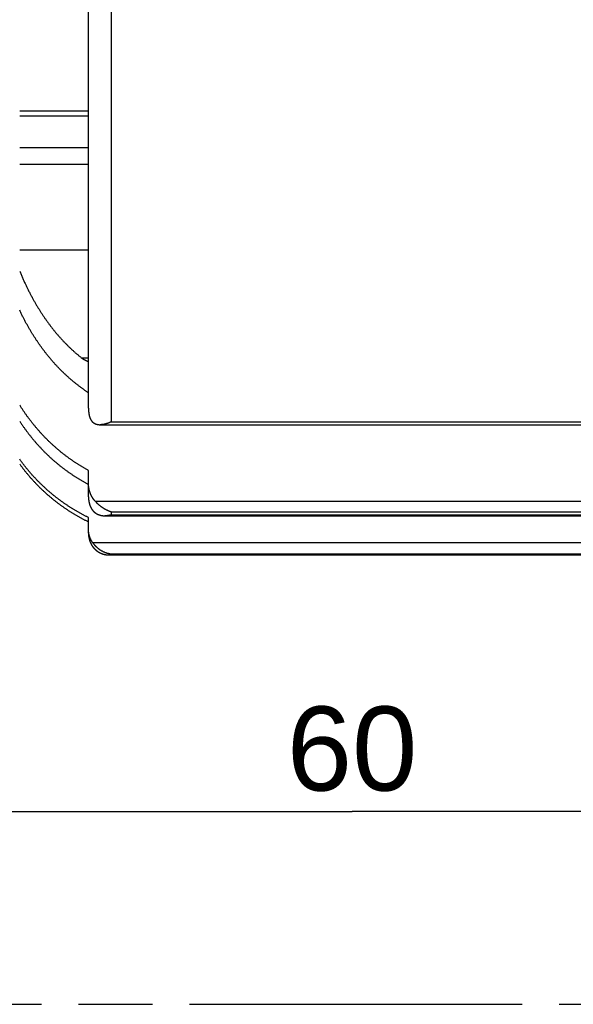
# Model space of a CAD drawing. Header units: millimetres. Extents: x 0 to 210, y 0 to 297.
# Tile 27 of 48: x 107 to 122, y 132 to 158. Entities that reach past the tile are written whole.
import ezdxf
from ezdxf.enums import TextEntityAlignment as Align

# ---------------------------------------------------------------- set-up
doc = ezdxf.new("R2010")
doc.units = ezdxf.units.MM
doc.header["$LTSCALE"] = 19.36
doc.linetypes.add('PHANTOM', pattern=[0.8, 0.45, -0.05, 0.1, -0.05, 0.1, -0.05])
doc.layers.get('0').update_dxf_attribs({"linetype": 'CONTINUOUS'})
doc.layers.add('DEFAULT_3', color=7, linetype='PHANTOM')
doc.layers.add('Z_DIM_2D', color=7, linetype='CONTINUOUS')
doc.styles.add('TEXTSTYLE_3', font='helveticaneueltw1g-ltcn.otf')
doc.dimstyles.new('DIMSTYLE_1', dxfattribs={"dimtxt": 2.2, "dimasz": 3.5, "dimexe": 1.5, "dimexo": 0, "dimgap": 0.55, "dimtad": 1, "dimlfac": 1.666667, "dimdsep": 46, "dimtxsty": 'TEXTSTYLE_3', "dimcen": 0.09, "dimclrt": 5, "dimadec": 0, "dimazin": 0, "dimtp": 0.3, "dimtm": 0.3, "dimtfac": 1, "dimtofl": 0, "dimtmove": 0, "dimatfit": 3, "dimfxl": 0, "dimtolj": 1, "dimarcsym": 0})

# ---------------------------------------------------------------- blocks, each defined once
blk = doc.blocks.new('*D2')
at = {"layer": 'Z_DIM_2D', "color": 2, "linetype": 'Continuous'}
for p, q in [((98.163, 158.128), (98.163, 135.925)), ((134.163, 147.986), (134.163, 135.925)), ((98.163, 137.425), (116.163, 137.425)), ((134.163, 137.425), (116.163, 137.425))]:
    blk.add_line(p, q, dxfattribs=at)
at = {"layer": 'Z_DIM_2D', "color": 5, "linetype": 'Continuous', "style": 'TEXTSTYLE_3'}
blk.add_text('60', height=2.2, dxfattribs=at).set_placement((116.163, 137.975), align=Align.CENTER)
blk = doc.blocks.new('_NONE')

msp = doc.modelspace()

# ---------------------------------------------------------------- linework, layer by layer
at = {"color": 9, "linetype": 'Continuous'}
for p, q in [((109.8633, 147.6279), (109.8633, 168.6287)), ((109.2633, 147.9862), (109.2633, 168.2704)), ((107.4633, 155.6341), (109.2633, 155.6341)), ((109.2633, 154.7981), (107.4633, 154.7981)), ((107.4633, 154.3744), (109.2633, 154.3744)), ((107.4633, 152.1283), (109.2633, 152.1283)), ((109.2633, 149.2963), (109.0877, 149.2963)), ((109.8633, 147.6279), (133.5633, 147.6279)), ((109.2633, 145.6658), (109.2633, 146.0201)), ((109.4407, 145.5469), (133.8404, 145.5469)), ((109.8633, 145.1921), (109.8633, 145.2734)), ((109.8633, 145.2734), (133.5633, 145.2734)), ((109.8633, 145.1921), (133.5633, 145.1921)), ((109.2633, 144.7086), (109.2633, 144.8171)), ((109.3728, 144.4668), (133.9272, 144.4668)), ((109.8633, 144.1698), (133.5633, 144.1698)), ((109.8633, 144.1448), (109.8633, 144.1698)), ((109.8633, 144.1448), (133.5633, 144.1448))]:
    msp.add_line(p, q, dxfattribs=at)
at = {"color": 6, "linetype": 'Continuous'}
for p, q in [((109.2633, 155.7583), (107.4633, 155.7583)), ((109.272, 147.8513), (109.2726, 147.8472)), ((109.274, 147.837), (109.2747, 147.8329)), ((109.2747, 147.8329), (109.2753, 147.8288)), ((109.2753, 147.8288), (109.276, 147.8247)), ((109.276, 147.8247), (109.2767, 147.8207)), ((109.2767, 147.8207), (109.2774, 147.8166)), ((109.2774, 147.8166), (109.2782, 147.8126)), ((109.2782, 147.8126), (109.279, 147.8085)), ((109.279, 147.8085), (109.2798, 147.8045)), ((109.2798, 147.8045), (109.2806, 147.8006)), ((109.2806, 147.8006), (109.2815, 147.7966)), ((109.2815, 147.7966), (109.2823, 147.7926)), ((109.2823, 147.7926), (109.2833, 147.7887)), ((109.2833, 147.7887), (109.2842, 147.7848)), ((109.2842, 147.7848), (109.2852, 147.7809)), ((109.2852, 147.7809), (109.2862, 147.777)), ((109.2862, 147.777), (109.2872, 147.7731)), ((109.2872, 147.7731), (109.2883, 147.7692)), ((109.2883, 147.7692), (109.2894, 147.7654)), ((109.2633, 146.0201), (109.2633, 146.3555)), ((109.292, 145.4673), (109.2932, 145.4634)), ((109.2932, 145.4634), (109.2945, 145.4594)), ((109.2945, 145.4594), (109.2957, 145.4554)), ((109.2957, 145.4554), (109.297, 145.4514)), ((109.297, 145.4514), (109.2984, 145.4474)), ((109.2984, 145.4474), (109.2997, 145.4434)), ((109.2997, 145.4434), (109.3012, 145.4395)), ((109.3012, 145.4395), (109.3026, 145.4355)), ((109.3026, 145.4355), (109.3041, 145.4315)), ((109.3041, 145.4315), (109.3056, 145.4276)), ((109.3056, 145.4276), (109.3071, 145.4236)), ((109.4407, 145.5469), (109.445, 145.5423)), ((109.445, 145.5423), (109.4493, 145.5377)), ((109.4493, 145.5377), (109.4536, 145.533)), ((109.4536, 145.533), (109.4581, 145.5284)), ((109.4581, 145.5284), (109.4626, 145.5237)), ((109.4626, 145.5237), (109.4672, 145.5189)), ((109.4672, 145.5189), (109.4719, 145.5142)), ((109.4719, 145.5142), (109.4767, 145.5095)), ((109.4767, 145.5095), (109.4815, 145.5047)), ((109.4815, 145.5047), (109.4865, 145.4999)), ((109.4865, 145.4999), (109.4915, 145.4951)), ((109.4915, 145.4951), (109.4966, 145.4903)), ((109.4966, 145.4903), (109.5017, 145.4855)), ((109.5017, 145.4855), (109.507, 145.4807)), ((109.507, 145.4807), (109.5123, 145.4759)), ((109.5123, 145.4759), (109.5177, 145.471)), ((109.5177, 145.471), (109.5232, 145.4662)), ((109.5232, 145.4662), (109.5288, 145.4614)), ((109.5288, 145.4614), (109.5344, 145.4565)), ((109.5344, 145.4565), (109.5401, 145.4517)), ((109.5401, 145.4517), (109.5459, 145.4469)), ((109.5459, 145.4469), (109.5518, 145.4421)), ((109.5518, 145.4421), (109.5577, 145.4372)), ((109.5577, 145.4372), (109.5638, 145.4325)), ((109.5638, 145.4325), (109.5699, 145.4277)), ((109.5699, 145.4277), (109.5761, 145.4229)), ((109.5761, 145.4229), (109.5823, 145.4181)), ((109.5823, 145.4181), (109.5887, 145.4134)), ((109.5887, 145.4134), (109.5951, 145.4087)), ((109.5951, 145.4087), (109.6016, 145.404)), ((109.6016, 145.404), (109.6081, 145.3993)), ((109.6081, 145.3993), (109.6147, 145.3947)), ((109.6147, 145.3947), (109.6214, 145.3901)), ((109.6214, 145.3901), (109.6282, 145.3856)), ((109.6282, 145.3856), (109.635, 145.381)), ((109.635, 145.381), (109.6419, 145.3765)), ((109.6419, 145.3765), (109.6488, 145.3721)), ((109.6488, 145.3721), (109.6558, 145.3677)), ((109.2633, 144.8171), (109.2633, 145.1215)), ((109.3249, 144.4423), (109.3269, 144.4383)), ((109.3269, 144.4383), (109.3289, 144.4342)), ((109.3321, 144.4282), (109.3342, 144.4241)), ((109.3342, 144.4241), (109.3364, 144.42)), ((109.3364, 144.42), (109.3387, 144.416)), ((109.3387, 144.416), (109.3409, 144.4119)), ((109.3409, 144.4119), (109.3433, 144.4078)), ((109.3433, 144.4078), (109.3457, 144.4037)), ((109.3457, 144.4037), (109.3481, 144.3996)), ((109.3481, 144.3996), (109.3506, 144.3955))]:
    msp.add_line(p, q, dxfattribs=at)
for points in [[(107.4633, 151.5713), (107.4723, 151.5495), (107.4813, 151.5276), (107.4905, 151.5057), (107.4997, 151.4839), (107.5089, 151.4621), (107.5182, 151.4405), (107.5275, 151.419), (107.5368, 151.3977), (107.5461, 151.3766), (107.5554, 151.3556), (107.5648, 151.3347), (107.5742, 151.3138), (107.5837, 151.2929), (107.5933, 151.272), (107.6028, 151.2515), (107.6123, 151.2312), (107.6217, 151.2113), (107.631, 151.1918), (107.6402, 151.1725), (107.6494, 151.1535), (107.6586, 151.1345), (107.6679, 151.1156), (107.6774, 151.0965), (107.687, 151.0773), (107.6968, 151.0577), (107.7068, 151.038), (107.7168, 151.0183), (107.7269, 150.9987), (107.737, 150.9794), (107.747, 150.9602), (107.757, 150.9412), (107.7671, 150.9223), (107.7773, 150.9032), (107.7876, 150.8843), (107.7978, 150.8655), (107.8079, 150.8471), (107.8179, 150.8292), (107.8277, 150.8116), (107.8373, 150.7944), (107.847, 150.7773), (107.8567, 150.7604), (107.8664, 150.7434), (107.8763, 150.7264), (107.8862, 150.7093), (107.8963, 150.6921), (107.9066, 150.6749), (107.9169, 150.6576), (107.9273, 150.6402), (107.9378, 150.6229), (107.9483, 150.6057), (107.9588, 150.5887), (107.9692, 150.5719), (107.9794, 150.5555), (107.9895, 150.5395), (107.9995, 150.5237), (108.0094, 150.5082), (108.0193, 150.4928), (108.0292, 150.4775), (108.0392, 150.4622), (108.0493, 150.4467), (108.0597, 150.431), (108.0703, 150.415), (108.0812, 150.3988), (108.0922, 150.3825), (108.1032, 150.3663), (108.1142, 150.3502), (108.1252, 150.3343), (108.1362, 150.3185), (108.1472, 150.3028), (108.1584, 150.2871), (108.1696, 150.2713), (108.1808, 150.2556), (108.1921, 150.24), (108.2034, 150.2244), (108.2148, 150.209), (108.2261, 150.1937), (108.2374, 150.1785), (108.2486, 150.1635), (108.2599, 150.1486), (108.2711, 150.1339), (108.2825, 150.1191), (108.2938, 150.1043), (108.3053, 150.0896), (108.3166, 150.0751), (108.3278, 150.061), (108.3388, 150.0472), (108.3496, 150.0337), (108.3602, 150.0206), (108.3707, 150.0076), (108.3812, 149.9948), (108.3917, 149.982), (108.4024, 149.9691), (108.4133, 149.956), (108.4245, 149.9427), (108.4361, 149.9289), (108.4479, 149.9152), (108.4596, 149.9015), (108.4712, 149.888), (108.4826, 149.875), (108.4938, 149.8622), (108.5049, 149.8497), (108.5159, 149.8372), (108.5271, 149.8248), (108.5383, 149.8123), (108.5496, 149.7998), (108.5611, 149.7873), (108.5728, 149.7746), (108.5845, 149.7619), (108.5964, 149.7493), (108.6082, 149.7367), (108.6199, 149.7243), (108.6317, 149.712), (108.6435, 149.6998), (108.6553, 149.6876), (108.6671, 149.6754), (108.679, 149.6634), (108.6909, 149.6513), (108.7028, 149.6394), (108.7147, 149.6275), (108.7266, 149.6157), (108.7386, 149.604), (108.7505, 149.5923), (108.7625, 149.5807), (108.7746, 149.5692), (108.7866, 149.5577), (108.7986, 149.5463), (108.8107, 149.535), (108.8227, 149.5238), (108.8348, 149.5126), (108.847, 149.5014), (108.8592, 149.4903), (108.8714, 149.4792), (108.8835, 149.4683), (108.8956, 149.4575), (108.9074, 149.447), (108.9191, 149.4367), (108.9308, 149.4266), (108.9424, 149.4165), (108.954, 149.4065), (108.9657, 149.3965), (108.9776, 149.3864), (108.9897, 149.3762), (109.002, 149.3659), (109.0145, 149.3555), (109.027, 149.3452), (109.0396, 149.3349), (109.0521, 149.3248), (109.0643, 149.315), (109.0761, 149.3055), (109.0877, 149.2963)], [(109.2633, 148.3891), (109.2502, 148.3977), (109.2371, 148.4064), (109.224, 148.4151), (109.2109, 148.4238), (109.1978, 148.4327), (109.1848, 148.4416), (109.1717, 148.4506), (109.1587, 148.4596), (109.1456, 148.4687), (109.1326, 148.4778), (109.1196, 148.4871), (109.1066, 148.4964), (109.0936, 148.5057), (109.0807, 148.5151), (109.0677, 148.5246), (109.0548, 148.5341), (109.0418, 148.5438), (109.0289, 148.5534), (109.016, 148.5632), (109.0031, 148.573), (108.9903, 148.5828), (108.9774, 148.5928), (108.9646, 148.6028), (108.9517, 148.6128), (108.9389, 148.623), (108.9261, 148.6332), (108.9133, 148.6434), (108.9006, 148.6537), (108.8878, 148.6641), (108.8751, 148.6746), (108.8624, 148.6851), (108.8497, 148.6957), (108.837, 148.7063), (108.8244, 148.717), (108.8117, 148.7278), (108.799, 148.7387), (108.7863, 148.7497), (108.7737, 148.7607), (108.7612, 148.7716), (108.7489, 148.7825), (108.7366, 148.7935), (108.7244, 148.8044), (108.7121, 148.8155), (108.6999, 148.8267), (108.6877, 148.8379), (108.6755, 148.8491), (108.6636, 148.8602), (108.6519, 148.8711), (108.6404, 148.882), (108.629, 148.8928), (108.6177, 148.9036), (108.6065, 148.9144), (108.5952, 148.9253), (108.5837, 148.9365), (108.572, 148.948), (108.56, 148.9599), (108.5478, 148.972), (108.5355, 148.9843), (108.5234, 148.9966), (108.5114, 149.0088), (108.4995, 149.0209), (108.4877, 149.0331), (108.4758, 149.0455), (108.464, 149.0579), (108.4521, 149.0705), (108.4403, 149.083), (108.4288, 149.0953), (108.4175, 149.1074), (108.4065, 149.1194), (108.3956, 149.1313), (108.3847, 149.1432), (108.3739, 149.1552), (108.3629, 149.1674), (108.352, 149.1797), (108.3408, 149.1922), (108.3296, 149.205), (108.3182, 149.218), (108.3067, 149.2312), (108.2952, 149.2446), (108.2838, 149.258), (108.2723, 149.2714), (108.2611, 149.2848), (108.25, 149.298), (108.2391, 149.311), (108.2285, 149.3239), (108.218, 149.3367), (108.2076, 149.3494), (108.1972, 149.3622), (108.1868, 149.3751), (108.1763, 149.3883), (108.1655, 149.4018), (108.1545, 149.4158), (108.1432, 149.4302), (108.1318, 149.4449), (108.1204, 149.4597), (108.1089, 149.4746), (108.0976, 149.4894), (108.0864, 149.5043), (108.0752, 149.5192), (108.0641, 149.5342), (108.0529, 149.5493), (108.0418, 149.5645), (108.0306, 149.5799), (108.0194, 149.5953), (108.0082, 149.6109), (107.9972, 149.6264), (107.9864, 149.6416), (107.976, 149.6565), (107.9658, 149.6711), (107.9558, 149.6855), (107.9459, 149.6998), (107.9361, 149.7142), (107.9262, 149.7288), (107.9163, 149.7435), (107.9062, 149.7586), (107.8959, 149.7741), (107.8854, 149.7899), (107.8749, 149.806), (107.8643, 149.8223), (107.8537, 149.8386), (107.8432, 149.855), (107.8328, 149.8714), (107.8226, 149.8876), (107.8124, 149.9038), (107.8024, 149.9199), (107.7926, 149.9358), (107.7828, 149.9517), (107.7732, 149.9675), (107.7636, 149.9834), (107.754, 149.9994), (107.7441, 150.0159), (107.7341, 150.0328), (107.7237, 150.0505), (107.7133, 150.0684), (107.703, 150.0863), (107.6928, 150.104), (107.6831, 150.121), (107.6737, 150.1377), (107.6644, 150.1543), (107.6552, 150.1707), (107.646, 150.1873), (107.6368, 150.2042), (107.6275, 150.2213), (107.618, 150.2388), (107.6083, 150.2568), (107.5986, 150.2751), (107.5888, 150.2936), (107.579, 150.3122), (107.5694, 150.3308), (107.5597, 150.3495), (107.5501, 150.3683), (107.5405, 150.3872), (107.5308, 150.4065), (107.5211, 150.426), (107.5113, 150.4458), (107.5016, 150.4656), (107.4919, 150.4856), (107.4822, 150.5056), (107.4727, 150.5255), (107.4633, 150.5453)], [(109.0877, 149.2963), (109.0904, 149.2942), (109.0933, 149.292), (109.0962, 149.2898), (109.0993, 149.2876), (109.1023, 149.2853), (109.1055, 149.2831), (109.1088, 149.2809), (109.1121, 149.2786), (109.1156, 149.2763), (109.1191, 149.274), (109.1227, 149.2717), (109.1264, 149.2694), (109.1303, 149.267), (109.1343, 149.2647), (109.1384, 149.2623), (109.1426, 149.2598), (109.147, 149.2574), (109.1515, 149.2549), (109.156, 149.2525), (109.1606, 149.2501), (109.1654, 149.2476), (109.1703, 149.2451), (109.1754, 149.2426), (109.1806, 149.2402), (109.1859, 149.2377), (109.1912, 149.2353), (109.1967, 149.2328), (109.2022, 149.2304), (109.2079, 149.228), (109.2138, 149.2256), (109.2197, 149.2232), (109.2257, 149.2208), (109.2317, 149.2186), (109.2378, 149.2163), (109.244, 149.2141), (109.2503, 149.2118), (109.2568, 149.2097), (109.2633, 149.2075)], [(109.2633, 146.3555), (109.2486, 146.3635), (109.2339, 146.3715), (109.2191, 146.3796), (109.2045, 146.3878), (109.1898, 146.396), (109.1751, 146.4043), (109.1605, 146.4127), (109.1459, 146.4211), (109.1313, 146.4296), (109.1167, 146.4381), (109.1022, 146.4467), (109.0877, 146.4553), (109.0732, 146.464), (109.0587, 146.4728), (109.0443, 146.4816), (109.0299, 146.4905), (109.0155, 146.4994), (109.0012, 146.5083), (108.9869, 146.5174), (108.9726, 146.5265), (108.9584, 146.5356), (108.9442, 146.5448), (108.93, 146.554), (108.9159, 146.5633), (108.9018, 146.5727), (108.8877, 146.5821), (108.8736, 146.5915), (108.8596, 146.6011), (108.8456, 146.6106), (108.8316, 146.6203), (108.8176, 146.63), (108.8037, 146.6397), (108.7898, 146.6495), (108.7759, 146.6594), (108.762, 146.6693), (108.7482, 146.6793), (108.7344, 146.6894), (108.7206, 146.6995), (108.7068, 146.7096), (108.6931, 146.7199), (108.6794, 146.7302), (108.6657, 146.7405), (108.652, 146.7509), (108.6383, 146.7614), (108.6247, 146.772), (108.6111, 146.7826), (108.5975, 146.7933), (108.5839, 146.804), (108.5704, 146.8148), (108.5568, 146.8257), (108.5433, 146.8366), (108.5299, 146.8476), (108.5164, 146.8586), (108.503, 146.8697), (108.4897, 146.8808), (108.4763, 146.892), (108.463, 146.9033), (108.4497, 146.9146), (108.4365, 146.926), (108.4233, 146.9374), (108.4101, 146.9489), (108.397, 146.9604), (108.3839, 146.972), (108.3708, 146.9837), (108.3577, 146.9954), (108.3447, 147.0072), (108.3318, 147.019), (108.3188, 147.0309), (108.3059, 147.0428), (108.2931, 147.0548), (108.2802, 147.0668), (108.2674, 147.0789), (108.2547, 147.091), (108.242, 147.1033), (108.2293, 147.1155), (108.2166, 147.1278), (108.204, 147.1402), (108.1914, 147.1527), (108.1788, 147.1652), (108.1663, 147.1778), (108.1537, 147.1904), (108.1413, 147.2031), (108.1288, 147.2158), (108.1164, 147.2286), (108.1041, 147.2415), (108.0917, 147.2544), (108.0794, 147.2674), (108.0671, 147.2804), (108.0549, 147.2935), (108.0427, 147.3067), (108.0305, 147.3199), (108.0184, 147.3331), (108.0063, 147.3465), (107.9943, 147.3598), (107.9823, 147.3733), (107.9703, 147.3867), (107.9584, 147.4003), (107.9465, 147.4138), (107.9347, 147.4275), (107.9229, 147.4411), (107.9111, 147.4548), (107.8994, 147.4686), (107.8877, 147.4825), (107.8761, 147.4963), (107.8645, 147.5103), (107.853, 147.5242), (107.8415, 147.5383), (107.83, 147.5524), (107.8186, 147.5665), (107.8072, 147.5807), (107.7958, 147.595), (107.7845, 147.6093), (107.7733, 147.6237), (107.762, 147.6381), (107.7508, 147.6526), (107.7397, 147.6671), (107.7286, 147.6817), (107.7175, 147.6964), (107.7064, 147.7111), (107.6954, 147.7259), (107.6845, 147.7407), (107.6735, 147.7556), (107.6627, 147.7705), (107.6518, 147.7856), (107.641, 147.8006), (107.6302, 147.8158), (107.6195, 147.831), (107.6087, 147.8463), (107.5981, 147.8616), (107.5874, 147.877), (107.5769, 147.8925), (107.5663, 147.908), (107.5558, 147.9235), (107.5453, 147.9392), (107.5349, 147.9548), (107.5246, 147.9706), (107.5142, 147.9864), (107.5039, 148.0022), (107.4937, 148.0181), (107.4835, 148.034), (107.4734, 148.05), (107.4633, 148.066)], [(109.2633, 147.9862), (109.2634, 147.9764), (109.2635, 147.9666), (109.2637, 147.9568), (109.264, 147.9471), (109.2644, 147.9374), (109.2649, 147.9277), (109.2655, 147.9181), (109.2662, 147.9084), (109.2669, 147.8988), (109.2678, 147.8893), (109.2687, 147.8797), (109.2697, 147.8702), (109.2708, 147.8608), (109.272, 147.8513)], [(109.2726, 147.8472), (109.2731, 147.8431), (109.2734, 147.8411), (109.274, 147.837)], [(109.2894, 147.7654), (109.2899, 147.7635), (109.2905, 147.7616), (109.2911, 147.7597), (109.2916, 147.7578), (109.2922, 147.7559), (109.2928, 147.754), (109.2934, 147.7522), (109.294, 147.7503), (109.2947, 147.7484), (109.2953, 147.7466), (109.2959, 147.7447), (109.2966, 147.7429), (109.2972, 147.741), (109.2979, 147.7392), (109.2986, 147.7373), (109.2992, 147.7355), (109.2999, 147.7337), (109.3006, 147.7319), (109.3013, 147.73), (109.302, 147.7282), (109.3028, 147.7264), (109.3035, 147.7246), (109.3042, 147.7228), (109.305, 147.721), (109.3058, 147.7193), (109.3065, 147.7175), (109.3073, 147.7157), (109.3081, 147.7139), (109.3089, 147.7122), (109.3097, 147.7104), (109.3105, 147.7087), (109.3113, 147.7069), (109.3122, 147.7052), (109.313, 147.7034), (109.3139, 147.7017), (109.3147, 147.7), (109.3156, 147.6983), (109.3165, 147.6966), (109.3174, 147.6948), (109.3183, 147.6931), (109.3192, 147.6914), (109.3201, 147.6898), (109.3211, 147.6881), (109.322, 147.6864), (109.323, 147.6847), (109.324, 147.6831), (109.3249, 147.6814), (109.3259, 147.6798), (109.3269, 147.6781), (109.3279, 147.6765), (109.3289, 147.6748), (109.33, 147.6732), (109.331, 147.6716), (109.3321, 147.67), (109.3331, 147.6684), (109.3342, 147.6668), (109.3353, 147.6652), (109.3364, 147.6636), (109.3375, 147.662), (109.3386, 147.6605), (109.3398, 147.6589), (109.3409, 147.6573), (109.3421, 147.6558), (109.3432, 147.6542), (109.3444, 147.6527), (109.3456, 147.6512), (109.3468, 147.6496), (109.3481, 147.6481), (109.3493, 147.6466), (109.3505, 147.6451), (109.3518, 147.6436), (109.3531, 147.6421), (109.3544, 147.6406), (109.3557, 147.6392), (109.357, 147.6377), (109.3583, 147.6362), (109.3596, 147.6348), (109.361, 147.6333), (109.3624, 147.6319), (109.3637, 147.6305), (109.3651, 147.6291), (109.3665, 147.6277), (109.368, 147.6263), (109.3694, 147.6249), (109.3708, 147.6235), (109.3723, 147.6221), (109.3738, 147.6208), (109.3753, 147.6194), (109.3768, 147.6181), (109.3783, 147.6167), (109.3798, 147.6154), (109.3814, 147.6141), (109.3829, 147.6128), (109.3845, 147.6115), (109.3861, 147.6102), (109.3877, 147.6089), (109.3893, 147.6077), (109.3909, 147.6064), (109.3926, 147.6052), (109.3942, 147.6039), (109.3959, 147.6027), (109.3976, 147.6015), (109.3993, 147.6003), (109.4011, 147.5991), (109.4028, 147.5979), (109.4046, 147.5968), (109.4063, 147.5956), (109.4081, 147.5944), (109.41, 147.5933), (109.4118, 147.5922), (109.4136, 147.5911), (109.4154, 147.59), (109.4172, 147.5889), (109.4191, 147.5879), (109.421, 147.5868), (109.4229, 147.5858), (109.4248, 147.5848), (109.4267, 147.5838), (109.4285, 147.5828), (109.4304, 147.5819), (109.4322, 147.581), (109.434, 147.5801), (109.4359, 147.5792), (109.4377, 147.5784), (109.4396, 147.5775), (109.4416, 147.5766), (109.4436, 147.5758), (109.4457, 147.5749), (109.4478, 147.574), (109.45, 147.5731), (109.4522, 147.5723), (109.4543, 147.5714), (109.4565, 147.5706), (109.4587, 147.5698), (109.461, 147.569), (109.4632, 147.5682), (109.4655, 147.5675), (109.4678, 147.5667), (109.4701, 147.566), (109.4725, 147.5652), (109.4748, 147.5645), (109.4772, 147.5639), (109.4796, 147.5632), (109.482, 147.5625), (109.4844, 147.5619), (109.4868, 147.5613), (109.4893, 147.5607), (109.4917, 147.5601), (109.4942, 147.5595), (109.4967, 147.559), (109.4993, 147.5585), (109.5019, 147.5579), (109.5045, 147.5574), (109.5071, 147.557), (109.5097, 147.5565), (109.5124, 147.556), (109.5151, 147.5556), (109.5178, 147.5552), (109.5205, 147.5548), (109.5232, 147.5545), (109.526, 147.5541), (109.5288, 147.5538), (109.5316, 147.5535), (109.5344, 147.5532), (109.5372, 147.5529), (109.54, 147.5527), (109.5429, 147.5524), (109.5458, 147.5522), (109.5487, 147.5521), (109.5516, 147.5519), (109.5546, 147.5517), (109.5575, 147.5516), (109.5605, 147.5515), (109.5635, 147.5514), (109.5665, 147.5514), (109.5695, 147.5514), (133.704, 147.5513)], [(107.4633, 147.6424), (107.4735, 147.6269), (107.4837, 147.6115), (107.4939, 147.5961), (107.5042, 147.5807), (107.5146, 147.5654), (107.525, 147.5502), (107.5354, 147.535), (107.5459, 147.5198), (107.5564, 147.5047), (107.567, 147.4896), (107.5776, 147.4746), (107.5883, 147.4597), (107.599, 147.4448), (107.6098, 147.4299), (107.6206, 147.4151), (107.6314, 147.4004), (107.6423, 147.3857), (107.6532, 147.3711), (107.6642, 147.3565), (107.6752, 147.342), (107.6862, 147.3275), (107.6973, 147.3131), (107.7085, 147.2987), (107.7196, 147.2844), (107.7308, 147.2702), (107.7421, 147.256), (107.7534, 147.2418), (107.7647, 147.2277), (107.7761, 147.2137), (107.7876, 147.1997), (107.799, 147.1857), (107.8105, 147.1718), (107.8221, 147.158), (107.8337, 147.1441), (107.8453, 147.1304), (107.857, 147.1167), (107.8688, 147.103), (107.8805, 147.0894), (107.8924, 147.0759), (107.9042, 147.0624), (107.9161, 147.0489), (107.9281, 147.0355), (107.9401, 147.0221), (107.9521, 147.0088), (107.9642, 146.9955), (107.9763, 146.9823), (107.9885, 146.9692), (108.0007, 146.9561), (108.0129, 146.9431), (108.0252, 146.9301), (108.0375, 146.9171), (108.0498, 146.9043), (108.0622, 146.8915), (108.0746, 146.8787), (108.087, 146.866), (108.0995, 146.8534), (108.112, 146.8408), (108.1246, 146.8282), (108.1371, 146.8158), (108.1498, 146.8034), (108.1624, 146.791), (108.1751, 146.7787), (108.1878, 146.7665), (108.2006, 146.7543), (108.2133, 146.7421), (108.2262, 146.7301), (108.239, 146.7181), (108.2519, 146.7061), (108.2648, 146.6942), (108.2777, 146.6824), (108.2907, 146.6706), (108.3037, 146.6588), (108.3168, 146.6472), (108.3299, 146.6355), (108.343, 146.624), (108.3562, 146.6124), (108.3694, 146.601), (108.3827, 146.5895), (108.3959, 146.5782), (108.4093, 146.5668), (108.4226, 146.5556), (108.436, 146.5444), (108.4494, 146.5332), (108.4629, 146.5221), (108.4764, 146.5111), (108.4899, 146.5001), (108.5035, 146.4891), (108.5171, 146.4782), (108.5308, 146.4674), (108.5444, 146.4566), (108.5581, 146.4459), (108.5719, 146.4352), (108.5857, 146.4246), (108.5995, 146.4141), (108.6133, 146.4036), (108.6272, 146.3931), (108.6411, 146.3827), (108.655, 146.3724), (108.6689, 146.3621), (108.6829, 146.3519), (108.6969, 146.3418), (108.7109, 146.3317), (108.725, 146.3217), (108.739, 146.3117), (108.7531, 146.3018), (108.7673, 146.292), (108.7814, 146.2822), (108.7956, 146.2725), (108.8098, 146.2628), (108.824, 146.2532), (108.8382, 146.2436), (108.8525, 146.2342), (108.8668, 146.2247), (108.8811, 146.2153), (108.8955, 146.206), (108.9099, 146.1968), (108.9243, 146.1876), (108.9387, 146.1784), (108.9532, 146.1693), (108.9677, 146.1603), (108.9822, 146.1513), (108.9967, 146.1424), (109.0113, 146.1335), (109.0259, 146.1247), (109.0406, 146.1159), (109.0552, 146.1072), (109.0699, 146.0986), (109.0847, 146.09), (109.0994, 146.0814), (109.1142, 146.073), (109.129, 146.0645), (109.1439, 146.0562), (109.1587, 146.0479), (109.1736, 146.0396), (109.1885, 146.0314), (109.2034, 146.0233), (109.2184, 146.0153), (109.2333, 146.0072), (109.2483, 145.9993), (109.2633, 145.9914)], [(109.8633, 147.628), (109.8555, 147.6243), (109.8477, 147.6207), (109.8398, 147.6171), (109.832, 147.6137), (109.8242, 147.6103), (109.8164, 147.607), (109.8086, 147.6038), (109.8009, 147.6007), (109.7929, 147.5976), (109.785, 147.5946), (109.7771, 147.5917), (109.7693, 147.5889), (109.7615, 147.5862), (109.7538, 147.5836), (109.7463, 147.5811), (109.7387, 147.5788), (109.731, 147.5764), (109.7234, 147.5742), (109.7159, 147.5721), (109.7084, 147.5702), (109.7011, 147.5683), (109.6938, 147.5665), (109.6867, 147.5649), (109.6796, 147.5633), (109.6723, 147.5618), (109.6652, 147.5604), (109.6581, 147.5592), (109.6511, 147.558), (109.6443, 147.5569), (109.6375, 147.5559), (109.6308, 147.5551), (109.6242, 147.5543), (109.6174, 147.5536), (109.6107, 147.553), (109.6041, 147.5525), (109.5976, 147.5521), (109.5912, 147.5518), (109.5849, 147.5516), (109.5787, 147.5514), (109.5726, 147.5514)], [(109.2633, 145.1215), (109.2477, 145.1291), (109.232, 145.1369), (109.2164, 145.1447), (109.2008, 145.1525), (109.1853, 145.1605), (109.1697, 145.1684), (109.1542, 145.1765), (109.1387, 145.1846), (109.1233, 145.1927), (109.1078, 145.2009), (109.0925, 145.2092), (109.0771, 145.2175), (109.0618, 145.2258), (109.0465, 145.2343), (109.0313, 145.2427), (109.0161, 145.2512), (109.001, 145.2598), (108.9859, 145.2684), (108.9708, 145.2771), (108.9557, 145.2858), (108.9407, 145.2946), (108.9258, 145.3034), (108.9108, 145.3123), (108.8959, 145.3212), (108.881, 145.3302), (108.8662, 145.3393), (108.8514, 145.3484), (108.8366, 145.3575), (108.8218, 145.3668), (108.8071, 145.376), (108.7924, 145.3854), (108.7777, 145.3947), (108.7631, 145.4042), (108.7484, 145.4137), (108.7338, 145.4232), (108.7193, 145.4329), (108.7047, 145.4426), (108.6901, 145.4523), (108.6756, 145.4622), (108.6611, 145.4721), (108.6466, 145.482), (108.6322, 145.492), (108.6178, 145.5021), (108.6034, 145.5122), (108.5891, 145.5223), (108.5748, 145.5325), (108.5605, 145.5428), (108.5463, 145.5531), (108.5321, 145.5635), (108.518, 145.5739), (108.5039, 145.5843), (108.4898, 145.5949), (108.4758, 145.6054), (108.4618, 145.6161), (108.4479, 145.6267), (108.434, 145.6374), (108.4201, 145.6482), (108.4063, 145.659), (108.3925, 145.6699), (108.3788, 145.6808), (108.3651, 145.6918), (108.3514, 145.7028), (108.3378, 145.7138), (108.3243, 145.725), (108.3108, 145.7361), (108.2973, 145.7473), (108.2839, 145.7586), (108.2705, 145.7699), (108.2571, 145.7812), (108.2438, 145.7926), (108.2305, 145.8041), (108.2173, 145.8156), (108.2041, 145.8271), (108.1909, 145.8388), (108.1778, 145.8504), (108.1647, 145.8621), (108.1517, 145.8739), (108.1386, 145.8857), (108.1257, 145.8976), (108.1127, 145.9095), (108.0998, 145.9215), (108.087, 145.9335), (108.0742, 145.9456), (108.0614, 145.9577), (108.0487, 145.9699), (108.0361, 145.9821), (108.0235, 145.9943), (108.0109, 146.0066), (107.9984, 146.0189), (107.986, 146.0312), (107.9736, 146.0436), (107.9613, 146.056), (107.949, 146.0684), (107.9368, 146.0809), (107.9246, 146.0934), (107.9125, 146.106), (107.9004, 146.1186), (107.8884, 146.1312), (107.8764, 146.1439), (107.8645, 146.1567), (107.8526, 146.1694), (107.8407, 146.1823), (107.8289, 146.1951), (107.8172, 146.208), (107.8055, 146.221), (107.7938, 146.234), (107.7822, 146.247), (107.7706, 146.2601), (107.759, 146.2733), (107.7475, 146.2865), (107.7361, 146.2997), (107.7246, 146.313), (107.7132, 146.3263), (107.7019, 146.3397), (107.6906, 146.3532), (107.6793, 146.3667), (107.6681, 146.3802), (107.6569, 146.3938), (107.6458, 146.4075), (107.6347, 146.4212), (107.6236, 146.435), (107.6125, 146.4488), (107.6016, 146.4627), (107.5906, 146.4766), (107.5797, 146.4906), (107.5689, 146.5046), (107.5581, 146.5186), (107.5473, 146.5327), (107.5366, 146.5468), (107.526, 146.561), (107.5154, 146.5752), (107.5049, 146.5894), (107.4944, 146.6037), (107.484, 146.618), (107.4736, 146.6323), (107.4633, 146.6467)], [(107.4633, 146.521), (107.4736, 146.5068), (107.484, 146.4927), (107.4944, 146.4785), (107.5048, 146.4645), (107.5153, 146.4504), (107.5259, 146.4364), (107.5365, 146.4224), (107.5472, 146.4085), (107.5579, 146.3946), (107.5687, 146.3807), (107.5795, 146.3668), (107.5904, 146.3531), (107.6013, 146.3393), (107.6123, 146.3256), (107.6233, 146.312), (107.6343, 146.2984), (107.6454, 146.2848), (107.6565, 146.2713), (107.6677, 146.2579), (107.6789, 146.2445), (107.6902, 146.2311), (107.7015, 146.2178), (107.7128, 146.2046), (107.7242, 146.1914), (107.7356, 146.1782), (107.747, 146.1651), (107.7585, 146.1521), (107.7701, 146.1391), (107.7817, 146.1261), (107.7933, 146.1132), (107.805, 146.1003), (107.8167, 146.0875), (107.8285, 146.0747), (107.8403, 146.0619), (107.8521, 146.0492), (107.864, 146.0365), (107.876, 146.0239), (107.888, 146.0113), (107.9001, 145.9988), (107.9122, 145.9863), (107.9243, 145.9738), (107.9365, 145.9614), (107.9488, 145.949), (107.9611, 145.9366), (107.9734, 145.9243), (107.9859, 145.912), (107.9983, 145.8998), (108.0108, 145.8875), (108.0234, 145.8754), (108.036, 145.8632), (108.0487, 145.8511), (108.0614, 145.8391), (108.0742, 145.8271), (108.087, 145.8151), (108.0999, 145.8032), (108.1128, 145.7913), (108.1257, 145.7795), (108.1387, 145.7678), (108.1517, 145.7561), (108.1647, 145.7444), (108.1778, 145.7328), (108.1909, 145.7212), (108.2041, 145.7097), (108.2173, 145.6983), (108.2305, 145.6869), (108.2438, 145.6756), (108.2571, 145.6643), (108.2705, 145.653), (108.2839, 145.6418), (108.2973, 145.6307), (108.3108, 145.6196), (108.3243, 145.6085), (108.3378, 145.5975), (108.3514, 145.5866), (108.3651, 145.5757), (108.3788, 145.5648), (108.3925, 145.554), (108.4063, 145.5432), (108.4201, 145.5325), (108.434, 145.5218), (108.4479, 145.5112), (108.4618, 145.5006), (108.4758, 145.4901), (108.4898, 145.4796), (108.5039, 145.4692), (108.518, 145.4588), (108.5322, 145.4485), (108.5463, 145.4382), (108.5606, 145.428), (108.5748, 145.4178), (108.5891, 145.4077), (108.6034, 145.3977), (108.6178, 145.3877), (108.6321, 145.3777), (108.6465, 145.3679), (108.6609, 145.358), (108.6754, 145.3483), (108.6898, 145.3386), (108.7043, 145.329), (108.7189, 145.3194), (108.7334, 145.3098), (108.748, 145.3004), (108.7626, 145.291), (108.7772, 145.2816), (108.7919, 145.2723), (108.8066, 145.2631), (108.8213, 145.2539), (108.8361, 145.2447), (108.8509, 145.2357), (108.8657, 145.2266), (108.8805, 145.2177), (108.8954, 145.2087), (108.9103, 145.1999), (108.9253, 145.1911), (108.9403, 145.1823), (108.9553, 145.1736), (108.9704, 145.1649), (108.9855, 145.1563), (109.0006, 145.1478), (109.0158, 145.1392), (109.031, 145.1308), (109.0463, 145.1224), (109.0616, 145.114), (109.0769, 145.1057), (109.0923, 145.0975), (109.1077, 145.0893), (109.1231, 145.0811), (109.1386, 145.073), (109.1541, 145.065), (109.1696, 145.057), (109.1852, 145.0491), (109.2008, 145.0412), (109.2164, 145.0334), (109.232, 145.0257), (109.2476, 145.018), (109.2633, 145.0104)], [(109.2635, 146.0071), (109.2633, 146.0157), (109.2633, 146.0201)], [(109.264, 145.9897), (109.2638, 145.994), (109.2637, 145.9984), (109.2635, 146.0027), (109.2635, 146.0071)], [(109.4407, 145.5469), (109.4382, 145.5497), (109.4356, 145.5526), (109.4331, 145.5554), (109.4306, 145.5583), (109.4281, 145.5612), (109.4256, 145.5641), (109.4231, 145.5671), (109.4207, 145.57), (109.4182, 145.573), (109.4158, 145.576), (109.4134, 145.5791), (109.411, 145.5821), (109.4086, 145.5852), (109.4062, 145.5882), (109.4039, 145.5913), (109.4015, 145.5944), (109.3992, 145.5975), (109.3969, 145.6007), (109.3946, 145.6038), (109.3924, 145.607), (109.3901, 145.6101), (109.3879, 145.6133), (109.3857, 145.6165), (109.3835, 145.6197), (109.3814, 145.623), (109.3792, 145.6262), (109.3771, 145.6295), (109.3749, 145.6327), (109.3728, 145.636), (109.3707, 145.6394), (109.3687, 145.6427), (109.3666, 145.646), (109.3646, 145.6494), (109.3625, 145.6528), (109.3605, 145.6562), (109.3585, 145.6596), (109.3565, 145.6631), (109.3546, 145.6666), (109.3526, 145.6701), (109.3507, 145.6736), (109.3487, 145.6771), (109.3468, 145.6807), (109.3449, 145.6843), (109.343, 145.6879), (109.3412, 145.6915), (109.3393, 145.6952), (109.3375, 145.6988), (109.3357, 145.7025), (109.3339, 145.7062), (109.3321, 145.7099), (109.3304, 145.7136), (109.3286, 145.7174), (109.3269, 145.7211), (109.3252, 145.7249), (109.3236, 145.7287), (109.3219, 145.7325), (109.3203, 145.7363), (109.3187, 145.7401), (109.3171, 145.7439), (109.3155, 145.7477), (109.314, 145.7516), (109.3125, 145.7554), (109.311, 145.7593), (109.3095, 145.7632), (109.3081, 145.7671), (109.3066, 145.771), (109.3052, 145.7749), (109.3039, 145.7788), (109.3025, 145.7827), (109.3012, 145.7866), (109.2999, 145.7906), (109.2986, 145.7945), (109.2973, 145.7985), (109.2961, 145.8024), (109.2948, 145.8064), (109.2936, 145.8104), (109.2925, 145.8144), (109.2913, 145.8185), (109.2902, 145.8225), (109.2891, 145.8266), (109.288, 145.8306), (109.2869, 145.8347), (109.2858, 145.8388), (109.2848, 145.8429), (109.2838, 145.847), (109.2828, 145.8511), (109.2819, 145.8552), (109.281, 145.8593), (109.2801, 145.8634), (109.2792, 145.8676), (109.2783, 145.8717), (109.2775, 145.8758), (109.2767, 145.8799), (109.2759, 145.8841), (109.2752, 145.8882), (109.2744, 145.8923), (109.2737, 145.8965), (109.273, 145.9006), (109.2724, 145.9048), (109.2717, 145.9089), (109.2711, 145.9131), (109.2705, 145.9173), (109.2699, 145.9215), (109.2694, 145.9257), (109.2689, 145.9299), (109.2684, 145.9341), (109.2679, 145.9383), (109.2674, 145.9425), (109.267, 145.9467), (109.2666, 145.951), (109.2662, 145.9552), (109.2658, 145.9595), (109.2655, 145.9638), (109.2652, 145.9681), (109.2649, 145.9724), (109.2646, 145.9767), (109.2644, 145.981), (109.2642, 145.9854), (109.264, 145.9897)], [(109.2633, 145.6658), (109.2633, 145.6617), (109.2634, 145.6536)], [(109.2634, 145.6536), (109.2635, 145.6495), (109.2636, 145.6455), (109.2638, 145.6414), (109.2639, 145.6374), (109.2641, 145.6333), (109.2643, 145.6293), (109.2645, 145.6253), (109.2648, 145.6212), (109.265, 145.6172), (109.2653, 145.6132), (109.2656, 145.6092), (109.266, 145.6052), (109.2663, 145.6012), (109.2667, 145.5972), (109.2671, 145.5932), (109.2675, 145.5892), (109.268, 145.5852), (109.2685, 145.5812), (109.269, 145.5772), (109.2695, 145.5732), (109.27, 145.5692), (109.2706, 145.5652), (109.2712, 145.5612), (109.2718, 145.5572), (109.2724, 145.5532), (109.2731, 145.5492), (109.2738, 145.5452), (109.2745, 145.5413), (109.2752, 145.5373), (109.276, 145.5333), (109.2767, 145.5294), (109.2775, 145.5254), (109.2784, 145.5215), (109.2792, 145.5175), (109.2801, 145.5136), (109.2809, 145.5097), (109.2818, 145.5058), (109.2828, 145.5019), (109.2837, 145.498), (109.2847, 145.4941), (109.2857, 145.4903), (109.2867, 145.4864), (109.2877, 145.4826), (109.2888, 145.4788), (109.2898, 145.475), (109.2909, 145.4711), (109.292, 145.4673)], [(109.3071, 145.4236), (109.3079, 145.4217), (109.3087, 145.4197), (109.3095, 145.4177), (109.3104, 145.4157), (109.3112, 145.4138), (109.312, 145.4118), (109.3129, 145.4098), (109.3137, 145.4079), (109.3146, 145.4059), (109.3155, 145.404), (109.3164, 145.402), (109.3173, 145.4), (109.3182, 145.3981), (109.3191, 145.3961), (109.32, 145.3942), (109.321, 145.3922), (109.3219, 145.3903), (109.3229, 145.3883), (109.3238, 145.3864), (109.3248, 145.3845), (109.3258, 145.3825), (109.3268, 145.3806), (109.3278, 145.3787), (109.3289, 145.3767), (109.3299, 145.3748), (109.3309, 145.3729), (109.332, 145.371), (109.3331, 145.3691), (109.3341, 145.3671), (109.3352, 145.3652), (109.3363, 145.3633), (109.3374, 145.3614), (109.3386, 145.3595), (109.3397, 145.3576), (109.3409, 145.3557), (109.342, 145.3538), (109.3432, 145.3519), (109.3444, 145.35), (109.3456, 145.3481), (109.3468, 145.3462), (109.348, 145.3443), (109.3493, 145.3424), (109.3505, 145.3405), (109.3518, 145.3386), (109.3531, 145.3368), (109.3544, 145.3349), (109.3557, 145.333), (109.357, 145.3312), (109.3583, 145.3293), (109.3597, 145.3274), (109.3611, 145.3256), (109.3624, 145.3237), (109.3638, 145.3219), (109.3652, 145.32), (109.3666, 145.3182), (109.3681, 145.3164), (109.3695, 145.3145), (109.371, 145.3127), (109.3724, 145.3109), (109.3739, 145.3091), (109.3754, 145.3072), (109.3769, 145.3054), (109.3785, 145.3036), (109.38, 145.3018), (109.3816, 145.3), (109.3831, 145.2983), (109.3847, 145.2965), (109.3863, 145.2947), (109.3879, 145.2929), (109.3896, 145.2912), (109.3912, 145.2894), (109.3929, 145.2877), (109.3945, 145.2859), (109.3962, 145.2842), (109.3979, 145.2824), (109.3997, 145.2807), (109.4014, 145.279), (109.4032, 145.2773), (109.4049, 145.2756), (109.4067, 145.2739), (109.4085, 145.2722), (109.4104, 145.2705), (109.4122, 145.2688), (109.4141, 145.2672), (109.4159, 145.2655), (109.4178, 145.2638), (109.4197, 145.2622), (109.4217, 145.2605), (109.4236, 145.2589), (109.4256, 145.2573), (109.4275, 145.2557), (109.4295, 145.2541), (109.4315, 145.2525), (109.4336, 145.2509), (109.4356, 145.2493), (109.4377, 145.2477), (109.4397, 145.2462), (109.4418, 145.2446), (109.444, 145.2431), (109.4461, 145.2416), (109.4483, 145.24), (109.4504, 145.2385), (109.4526, 145.237), (109.4548, 145.2355), (109.4571, 145.234), (109.4593, 145.2326), (109.4616, 145.2311), (109.4639, 145.2297), (109.4662, 145.2282), (109.4685, 145.2268), (109.4709, 145.2254), (109.4733, 145.224), (109.4756, 145.2226), (109.4781, 145.2212), (109.4805, 145.2198), (109.4829, 145.2185), (109.4854, 145.2171), (109.4879, 145.2158), (109.4904, 145.2145), (109.4929, 145.2132), (109.4955, 145.2119), (109.4981, 145.2106), (109.5007, 145.2093), (109.5033, 145.2081), (109.5059, 145.2068), (109.5086, 145.2056), (109.5112, 145.2044), (109.5139, 145.2032), (109.5166, 145.2021), (109.5194, 145.2009), (109.5221, 145.1997), (109.5249, 145.1986), (109.5277, 145.1975), (109.5305, 145.1964), (109.5333, 145.1953), (109.5362, 145.1943), (109.5391, 145.1932), (109.5419, 145.1922), (109.5449, 145.1912), (109.5478, 145.1902), (109.5507, 145.1892), (109.5537, 145.1883), (109.5567, 145.1873), (109.5597, 145.1864), (109.5627, 145.1855), (109.5658, 145.1846), (109.5688, 145.1838), (109.5719, 145.1829), (109.575, 145.1821), (109.5781, 145.1813), (109.5812, 145.1805), (109.5844, 145.1798), (109.5875, 145.179), (109.5907, 145.1783), (109.5939, 145.1776), (109.5972, 145.1769), (109.6004, 145.1763), (109.6037, 145.1757), (109.607, 145.175), (109.6103, 145.1745), (109.6136, 145.1739), (109.6169, 145.1733), (109.6203, 145.1728), (109.6236, 145.1723), (109.627, 145.1718), (109.6304, 145.1714), (109.6339, 145.171), (109.6373, 145.1706), (109.6407, 145.1702), (109.6442, 145.1698), (109.6477, 145.1695), (109.6512, 145.1692), (109.6547, 145.1689), (109.6582, 145.1686), (109.6618, 145.1684), (109.6653, 145.1682), (109.6689, 145.168), (109.6725, 145.1678), (109.6761, 145.1677), (109.6798, 145.1676), (109.6834, 145.1675), (109.6871, 145.1674), (109.6907, 145.1674), (133.6139, 145.1673)], [(109.6558, 145.3677), (109.6593, 145.3656), (109.6629, 145.3634), (109.6664, 145.3612), (109.67, 145.3591), (109.6736, 145.357), (109.6772, 145.3549), (109.6808, 145.3528), (109.6845, 145.3507), (109.6881, 145.3486), (109.6918, 145.3465), (109.6955, 145.3445), (109.6992, 145.3424), (109.7029, 145.3404), (109.7066, 145.3384), (109.7104, 145.3364), (109.7141, 145.3344), (109.7179, 145.3324), (109.7217, 145.3305), (109.7255, 145.3286), (109.7293, 145.3266), (109.7331, 145.3247), (109.737, 145.3228), (109.7408, 145.321), (109.7446, 145.3192), (109.7485, 145.3173), (109.7523, 145.3155), (109.7561, 145.3138), (109.76, 145.312), (109.7638, 145.3103), (109.7677, 145.3086), (109.7716, 145.3069), (109.7755, 145.3052), (109.7794, 145.3035), (109.7834, 145.3018), (109.7874, 145.3002), (109.7913, 145.2986), (109.7953, 145.297), (109.7992, 145.2954), (109.8032, 145.2939), (109.8072, 145.2924), (109.8112, 145.2909), (109.8152, 145.2894), (109.8192, 145.2879), (109.8232, 145.2865), (109.8272, 145.2851), (109.8312, 145.2837), (109.8352, 145.2823), (109.8392, 145.281), (109.8432, 145.2797), (109.8472, 145.2784), (109.8513, 145.2771), (109.8553, 145.2759), (109.8593, 145.2746), (109.8633, 145.2734)], [(109.8633, 145.1921), (109.8555, 145.19), (109.8477, 145.1879), (109.8398, 145.1859), (109.832, 145.184), (109.8242, 145.1822), (109.8164, 145.1806), (109.8086, 145.179), (109.8008, 145.1775), (109.7929, 145.1761), (109.7851, 145.1748), (109.7773, 145.1736), (109.7696, 145.1725), (109.7619, 145.1715), (109.7542, 145.1706), (109.7466, 145.1699), (109.7389, 145.1692), (109.7313, 145.1686), (109.7238, 145.1682), (109.7163, 145.1678), (109.7089, 145.1676), (109.7016, 145.1674), (109.6944, 145.1674)], [(109.2634, 144.8058), (109.2633, 144.8134), (109.2633, 144.8171)], [(109.2633, 144.7086), (109.2633, 144.7049), (109.2634, 144.6976)], [(109.3728, 144.4668), (109.3665, 144.4761), (109.3645, 144.4792), (109.3624, 144.4823), (109.3604, 144.4855), (109.3584, 144.4886), (109.3564, 144.4918), (109.3544, 144.495), (109.3525, 144.4981), (109.3506, 144.5013), (109.3487, 144.5045), (109.3468, 144.5077), (109.345, 144.5109), (109.3431, 144.5141), (109.3413, 144.5173), (109.3395, 144.5205), (109.3377, 144.5238), (109.336, 144.527), (109.3342, 144.5303), (109.3325, 144.5336), (109.3308, 144.5368), (109.3292, 144.5401), (109.3275, 144.5435), (109.3259, 144.5468), (109.3242, 144.5501), (109.3226, 144.5535), (109.321, 144.5568), (109.3195, 144.5602), (109.3179, 144.5636), (109.3164, 144.567), (109.3149, 144.5704), (109.3134, 144.5738), (109.3119, 144.5772), (109.3105, 144.5807), (109.3091, 144.5841), (109.3077, 144.5876), (109.3063, 144.591), (109.3049, 144.5945), (109.3036, 144.598), (109.3023, 144.6014), (109.301, 144.6049), (109.2997, 144.6084), (109.2985, 144.6119), (109.2973, 144.6154), (109.296, 144.6189), (109.2949, 144.6224), (109.2937, 144.626), (109.2926, 144.6295), (109.2914, 144.633), (109.2903, 144.6366), (109.2893, 144.6402), (109.2882, 144.6438), (109.2872, 144.6474), (109.2861, 144.651), (109.2851, 144.6546), (109.2842, 144.6582), (109.2832, 144.6618), (109.2823, 144.6655), (109.2814, 144.6691), (109.2805, 144.6727), (109.2796, 144.6764), (109.2788, 144.6801), (109.2779, 144.6837), (109.2772, 144.6874), (109.2764, 144.691), (109.2756, 144.6947), (109.2749, 144.6983), (109.2742, 144.702), (109.2735, 144.7056), (109.2729, 144.7093), (109.2722, 144.713), (109.2716, 144.7166), (109.271, 144.7203), (109.2704, 144.7239), (109.2699, 144.7276), (109.2694, 144.7313), (109.2689, 144.7349), (109.2684, 144.7386), (109.2679, 144.7423), (109.2675, 144.746), (109.2671, 144.7497), (109.2667, 144.7534), (109.2663, 144.7571), (109.2659, 144.7608), (109.2656, 144.7645), (109.2653, 144.7682), (109.265, 144.772), (109.2648, 144.7757), (109.2645, 144.7794), (109.2643, 144.7832), (109.2641, 144.787), (109.2639, 144.7907), (109.2638, 144.7945), (109.2636, 144.7983), (109.2635, 144.802), (109.2634, 144.8058)], [(109.2634, 144.6976), (109.2635, 144.694), (109.2636, 144.6903), (109.2637, 144.6867), (109.2639, 144.6831), (109.2641, 144.6794), (109.2642, 144.6758), (109.2644, 144.6722), (109.2647, 144.6686), (109.2649, 144.6649), (109.2652, 144.6613), (109.2655, 144.6577), (109.2658, 144.6541), (109.2661, 144.6505), (109.2665, 144.6469), (109.2669, 144.6433), (109.2673, 144.6398), (109.2677, 144.6362), (109.2681, 144.6326), (109.2686, 144.629), (109.2691, 144.6254), (109.2696, 144.6218), (109.2701, 144.6182), (109.2707, 144.6146), (109.2713, 144.611), (109.2718, 144.6074), (109.2725, 144.6039), (109.2731, 144.6003), (109.2738, 144.5967), (109.2744, 144.5931), (109.2751, 144.5895), (109.2759, 144.5859), (109.2766, 144.5823), (109.2774, 144.5788), (109.2782, 144.5752), (109.279, 144.5716), (109.2798, 144.5681), (109.2807, 144.5646), (109.2815, 144.561), (109.2824, 144.5575), (109.2833, 144.554), (109.2843, 144.5505), (109.2852, 144.547), (109.2862, 144.5435), (109.2872, 144.54), (109.2882, 144.5365), (109.2893, 144.533), (109.2903, 144.5296), (109.2914, 144.5261), (109.2925, 144.5227), (109.2936, 144.5192), (109.2947, 144.5158), (109.2959, 144.5124), (109.2971, 144.509), (109.2983, 144.5056), (109.2995, 144.5022), (109.3007, 144.4989), (109.302, 144.4955), (109.3032, 144.4921), (109.3045, 144.4887), (109.3058, 144.4854), (109.3072, 144.482), (109.3085, 144.4787), (109.3099, 144.4754), (109.3113, 144.472), (109.3128, 144.4687), (109.3142, 144.4654), (109.3157, 144.462), (109.3172, 144.4587), (109.3187, 144.4554), (109.3202, 144.4521), (109.3217, 144.4489), (109.3249, 144.4423)], [(109.3289, 144.4342), (109.3299, 144.4322), (109.3321, 144.4282)], [(109.3506, 144.3955), (109.3519, 144.3935), (109.3532, 144.3914), (109.3545, 144.3894), (109.3558, 144.3873), (109.3571, 144.3853), (109.3584, 144.3832), (109.3598, 144.3812), (109.3611, 144.3791), (109.3625, 144.3771), (109.3639, 144.375), (109.3653, 144.3729), (109.3667, 144.3709), (109.3681, 144.3688), (109.3696, 144.3668), (109.371, 144.3647), (109.3725, 144.3627), (109.374, 144.3606), (109.3754, 144.3586), (109.377, 144.3565), (109.3785, 144.3545), (109.38, 144.3525), (109.3816, 144.3504), (109.3831, 144.3484), (109.3847, 144.3463), (109.3863, 144.3443), (109.3879, 144.3422), (109.3896, 144.3402), (109.3912, 144.3382), (109.3929, 144.3361), (109.3946, 144.3341), (109.3962, 144.332), (109.398, 144.33), (109.3997, 144.328), (109.4014, 144.3259), (109.4032, 144.3239), (109.405, 144.3219), (109.4068, 144.3198), (109.4086, 144.3178), (109.4104, 144.3158), (109.4122, 144.3138), (109.4141, 144.3118), (109.416, 144.3097), (109.4178, 144.3077), (109.4197, 144.3057), (109.4217, 144.3037), (109.4236, 144.3017), (109.4256, 144.2997), (109.4275, 144.2978), (109.4295, 144.2958), (109.4315, 144.2938), (109.4335, 144.2918), (109.4356, 144.2899), (109.4376, 144.2879), (109.4397, 144.2859), (109.4418, 144.284), (109.4439, 144.282), (109.4461, 144.2801), (109.4482, 144.2781), (109.4504, 144.2762), (109.4526, 144.2743), (109.4548, 144.2723), (109.457, 144.2704), (109.4592, 144.2685), (109.4615, 144.2666), (109.4638, 144.2647), (109.4661, 144.2628), (109.4684, 144.2609), (109.4708, 144.259), (109.4731, 144.2571), (109.4755, 144.2552), (109.4779, 144.2533), (109.4803, 144.2515), (109.4828, 144.2496), (109.4852, 144.2478), (109.4877, 144.2459), (109.4902, 144.2441), (109.4927, 144.2423), (109.4953, 144.2405), (109.4979, 144.2387), (109.5004, 144.2369), (109.503, 144.2351), (109.5057, 144.2333), (109.5083, 144.2315), (109.511, 144.2298), (109.5137, 144.228), (109.5164, 144.2263), (109.5191, 144.2246), (109.5218, 144.2228), (109.5246, 144.2211), (109.5273, 144.2194), (109.5301, 144.2178), (109.5329, 144.2161), (109.5358, 144.2145), (109.5386, 144.2128), (109.5415, 144.2112), (109.5444, 144.2096), (109.5473, 144.208), (109.5502, 144.2064), (109.5531, 144.2048), (109.5561, 144.2033), (109.5591, 144.2017), (109.5621, 144.2002), (109.5651, 144.1987), (109.5681, 144.1972), (109.5712, 144.1957), (109.5743, 144.1942), (109.5774, 144.1928), (109.5805, 144.1913), (109.5837, 144.1899), (109.5869, 144.1885), (109.59, 144.1871), (109.5933, 144.1857), (109.5965, 144.1843), (109.5997, 144.183), (109.603, 144.1817), (109.6063, 144.1804), (109.6096, 144.1791), (109.6129, 144.1778), (109.6162, 144.1765), (109.6196, 144.1753), (109.6229, 144.1741), (109.6263, 144.1729), (109.6297, 144.1717), (109.6331, 144.1706), (109.6366, 144.1694), (109.64, 144.1683), (109.6435, 144.1672), (109.6469, 144.1662), (109.6504, 144.1651), (109.6539, 144.1641), (109.6574, 144.1631), (109.6609, 144.1621), (109.6645, 144.1611), (109.668, 144.1602), (109.6716, 144.1593), (109.6752, 144.1584), (109.6788, 144.1575), (109.6824, 144.1567), (109.6861, 144.1558), (109.6897, 144.155), (109.6934, 144.1542), (109.6971, 144.1535), (109.7008, 144.1527), (109.7046, 144.152), (109.7083, 144.1513), (109.7121, 144.1506), (109.7158, 144.15), (109.7196, 144.1494), (109.7234, 144.1488), (109.7272, 144.1482), (109.731, 144.1477), (109.7349, 144.1472), (109.7387, 144.1467), (109.7426, 144.1462), (109.7464, 144.1458), (109.7503, 144.1453), (109.7542, 144.1449), (109.7581, 144.1446), (109.762, 144.1442), (109.7659, 144.1439), (109.7698, 144.1436), (109.7737, 144.1434), (109.7777, 144.1432), (109.7816, 144.143), (109.7856, 144.1428), (109.7895, 144.1426), (109.7935, 144.1425), (109.7975, 144.1424), (109.8014, 144.1423), (109.8054, 144.1423), (133.5686, 144.1423)], [(109.3729, 144.4668), (109.3758, 144.4626), (109.3789, 144.4583), (109.3819, 144.454), (109.3851, 144.4498), (109.3882, 144.4455), (109.3915, 144.4413), (109.3947, 144.437), (109.3981, 144.4327), (109.4015, 144.4284), (109.4049, 144.4242), (109.4085, 144.4199), (109.4121, 144.4155), (109.4157, 144.4112), (109.4194, 144.4069), (109.4232, 144.4026), (109.4271, 144.3982), (109.431, 144.3939), (109.4349, 144.3896), (109.439, 144.3853), (109.4431, 144.3809), (109.4473, 144.3766), (109.4515, 144.3723), (109.4558, 144.368), (109.4602, 144.3636), (109.4647, 144.3593), (109.4692, 144.3551), (109.4737, 144.3508), (109.4783, 144.3465), (109.4831, 144.3423), (109.4879, 144.338), (109.4929, 144.3337), (109.4979, 144.3294), (109.5029, 144.3252), (109.508, 144.321), (109.5131, 144.3168), (109.5183, 144.3127), (109.5236, 144.3086), (109.5291, 144.3044), (109.5346, 144.3003), (109.5402, 144.2961), (109.5459, 144.292), (109.5517, 144.288), (109.5575, 144.284), (109.5634, 144.28), (109.5694, 144.276), (109.5755, 144.272), (109.5816, 144.2682), (109.5878, 144.2643), (109.5942, 144.2605), (109.6005, 144.2568), (109.6069, 144.2531), (109.6133, 144.2495), (109.6197, 144.246), (109.6263, 144.2425), (109.6329, 144.239), (109.6396, 144.2356), (109.6465, 144.2322), (109.6533, 144.2289), (109.6601, 144.2258), (109.6669, 144.2227), (109.6738, 144.2197), (109.6809, 144.2167), (109.688, 144.2138), (109.6952, 144.2109), (109.7024, 144.2081), (109.7096, 144.2054), (109.7169, 144.2028), (109.7242, 144.2003), (109.7316, 144.1978), (109.7391, 144.1954), (109.7467, 144.1931), (109.7544, 144.1909), (109.7619, 144.1888), (109.7695, 144.1867), (109.7772, 144.1848), (109.7849, 144.183), (109.7927, 144.1812), (109.8006, 144.1795), (109.8084, 144.1779), (109.8161, 144.1765), (109.8239, 144.1751), (109.8317, 144.1739), (109.8396, 144.1727), (109.8474, 144.1716), (109.8554, 144.1707), (109.8633, 144.1698)], [(109.8633, 144.1448), (109.8566, 144.1442), (109.8498, 144.1437), (109.8431, 144.1433), (109.8364, 144.143), (109.8296, 144.1427), (109.8229, 144.1425), (109.8161, 144.1424), (109.8094, 144.1423)]]:
    msp.add_lwpolyline(points, dxfattribs=at)
at = {"layer": 'DEFAULT_3', "color": 7, "linetype": 'PHANTOM'}
msp.add_line((49.9529, 132.3809), (149.9529, 132.3809), dxfattribs=at)

# ---------------------------------------------------------------- dimensions: what is measured, and where the dimension line sits
at = {"layer": 'Z_DIM_2D', "color": 2, "linetype": 'Continuous'}
dim = msp.add_linear_dim(base=(134.1633, 137.4251), p1=(98.1633, 158.1283), p2=(134.1633, 147.9862), dimstyle='DIMSTYLE_1', override={"dimblk1": 'NONE', "dimblk2": 'NONE', "dimsah": 1}, dxfattribs=at)
dim.commit()
dim.dimension.update_dxf_attribs({"geometry": '*D2', "text_midpoint": (116.1592, 137.4251), "dimtype": 160})

doc.saveas('drawing.dxf')
